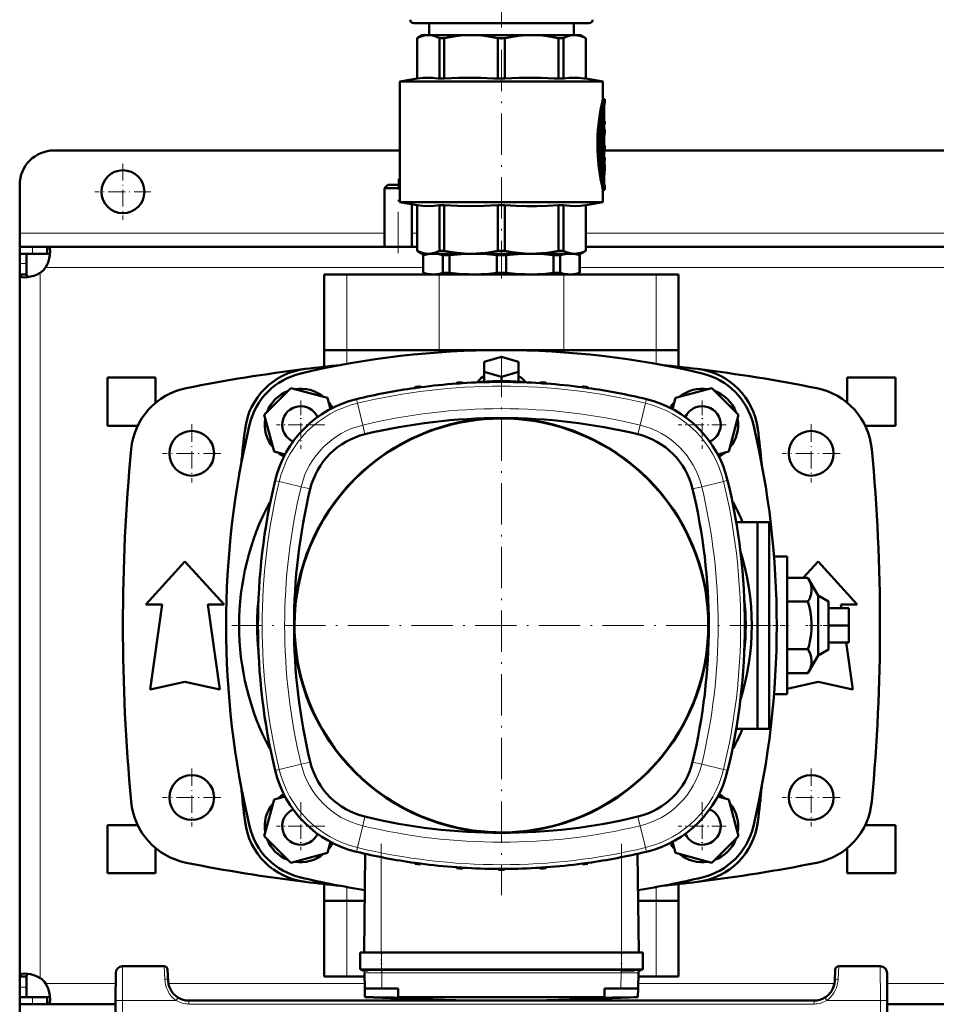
# Model space of a CAD drawing. Extents: x -1351 to 1763, y -1300 to 612.
# Tile 21 of 81: x -338 to -72, y -1127 to -841. Entities that reach past the tile are written whole.
import ezdxf

# ---------------------------------------------------------------- set-up
doc = ezdxf.new("R2010")
doc.units = 0
doc.linetypes.add('DASHDOT', pattern=[18.5, 12, -3, 0.5, -3])

msp = doc.modelspace()

# ---------------------------------------------------------------- linework, layer by layer
at = {"color": 7, "linetype": 'DASHDOT', "lineweight": 18}
for p, q in [((-198.4, -831.6), (-198.4, -916.53)), ((-228.4, -909.13), (-228.4, -887.53)), ((-198.41, -938.99), (-198.41, -1095.67)), ((-120.06, -1017.33), (-276.75, -1017.33)), ((-233.31, -1080.82), (-233.31, -1115.2)), ((-163.51, -1080.82), (-163.51, -1115.2))]:
    msp.add_line(p, q, dxfattribs=at)
at = {"color": 7, "lineweight": 50}
for p, q in [((-223.9, -842.33), (-172.9, -842.33)), ((-219.4, -842.33), (-219.4, -845.83)), ((-177.4, -842.33), (-177.4, -845.83)), ((-221.4, -845.83), (-222.9, -846.7)), ((-222.9, -846.7), (-222.88, -846.7)), ((-222.9, -858.45), (-222.9, -846.7)), ((-222.88, -858.45), (-222.88, -846.7)), ((-221.4, -845.83), (-219.65, -845.83)), ((-219.65, -845.83), (-207.2, -845.83)), ((-216.42, -846.7), (-215, -846.7)), ((-216.42, -846.7), (-216.42, -858.45)), ((-215, -858.45), (-215, -846.7)), ((-207.2, -845.83), (-189.6, -845.83)), ((-199.4, -846.7), (-197.39, -846.7)), ((-199.4, -846.7), (-199.4, -858.45)), ((-197.39, -858.45), (-197.39, -846.7)), ((-189.6, -845.83), (-177.15, -845.83)), ((-181.8, -846.7), (-180.38, -846.7)), ((-181.8, -846.7), (-181.8, -858.45)), ((-180.38, -858.45), (-180.38, -846.7)), ((-177.15, -845.83), (-175.4, -845.83)), ((-175.4, -845.83), (-173.9, -846.7)), ((-173.9, -846.7), (-173.92, -846.7)), ((-173.92, -846.7), (-173.92, -858.45)), ((-173.9, -858.45), (-173.9, -846.7)), ((-222.9, -858.45), (-227.9, -859.33)), ((-198.4, -859.33), (-227.9, -859.33)), ((-227.9, -894.33), (-227.9, -859.33)), ((-222.88, -858.45), (-222.9, -858.45)), ((-216.42, -858.45), (-215, -858.45)), ((-199.4, -858.45), (-197.39, -858.45)), ((-198.4, -859.33), (-168.9, -859.33)), ((-181.8, -858.45), (-180.38, -858.45)), ((-173.92, -858.45), (-173.9, -858.45)), ((-173.9, -858.45), (-168.9, -859.33)), ((-168.9, -864.38), (-168.9, -859.33)), ((-168.9, -864.38), (-168.4, -864.38)), ((-168.4, -865.28), (-168.4, -864.38)), ((-168.63, -869.63), (-169.14, -869.63)), ((-168.9, -869.63), (-168.9, -867.96)), ((-168.58, -867.23), (-168.58, -870.83)), ((-169.2, -869.94), (-169.2, -870.08)), ((-169.2, -870.08), (-169.2, -879.92)), ((-168.69, -870.08), (-168.69, -879.92)), ((-168.58, -874.76), (-168.58, -870.08)), ((-168.58, -870.83), (-168.48, -870.83)), ((-168.58, -871.73), (-168.48, -871.73)), ((-168.48, -870.83), (-168.4, -870.83)), ((-168.4, -871.73), (-168.48, -871.73)), ((-168.4, -871.73), (-168.4, -870.83)), ((-168.4, -873.24), (-168.58, -873.24)), ((-168.4, -874.12), (-168.4, -873.24)), ((-168.58, -877.91), (-168.58, -876.54)), ((-168.58, -876.54), (-168.58, -877.91)), ((-168.58, -877.91), (-168.4, -877.91)), ((-168.4, -878.81), (-168.4, -877.91)), ((-227.9, -879.33), (-328.4, -879.33)), ((-168.63, -880.37), (-169.14, -880.37)), ((-168.9, -881.33), (-168.9, -880.37)), ((-168.58, -878.81), (-168.58, -881.33)), ((-168.4, -878.81), (-168.58, -878.81)), ((-168.58, -879.92), (-168.58, -878.81)), ((92.1, -879.33), (-168.58, -879.33)), ((-169.2, -881.78), (-169.2, -884.78)), ((-169.14, -881.33), (-168.63, -881.33)), ((-168.69, -881.78), (-168.69, -884.78)), ((-168.63, -881.33), (-168.4, -881.33)), ((-168.58, -884.78), (-168.58, -882.47)), ((-168.46, -882.82), (-168.58, -882.82)), ((-168.4, -882.23), (-168.55, -882.23)), ((-168.41, -882.23), (-168.41, -883.67)), ((-168.4, -882.23), (-168.4, -881.33)), ((-168.4, -884.95), (-168.4, -883.9)), ((-168.63, -885.23), (-169.14, -885.23)), ((-168.9, -887.21), (-168.9, -885.23)), ((-338.4, -903.33), (-338.4, -889.33)), ((-231.4, -889.33), (-232.4, -890.33)), ((-227.9, -889.33), (-231.4, -889.33)), ((-232.4, -890.33), (-232.4, -907.33)), ((-227.9, -890.33), (-232.4, -890.33)), ((-168.9, -890.78), (-168.4, -890.78)), ((-168.9, -894.33), (-168.9, -890.78)), ((-168.4, -890.78), (-168.4, -889.88)), ((-227.9, -894.33), (-198.4, -894.33)), ((-222.9, -895.21), (-227.9, -894.33)), ((-224.4, -894.95), (-224.4, -907.33)), ((-222.9, -895.21), (-222.88, -895.21)), ((-222.9, -908.47), (-222.9, -895.21)), ((-222.88, -908.47), (-222.88, -895.21)), ((-216.42, -895.21), (-215, -895.21)), ((-216.42, -895.21), (-216.42, -908.47)), ((-215, -908.47), (-215, -895.21)), ((-199.4, -895.21), (-198.4, -895.21)), ((-199.4, -895.21), (-199.4, -908.47)), ((-198.4, -894.33), (-168.9, -894.33)), ((-198.4, -895.21), (-197.39, -895.21)), ((-197.39, -908.47), (-197.39, -895.21)), ((-181.8, -895.21), (-180.38, -895.21)), ((-181.8, -895.21), (-181.8, -908.47)), ((-180.38, -908.47), (-180.38, -895.21)), ((-173.92, -895.21), (-173.9, -895.21)), ((-173.92, -895.21), (-173.92, -908.47)), ((-173.9, -895.21), (-168.9, -894.33)), ((-173.9, -908.47), (-173.9, -895.21)), ((-338.4, -907.33), (-338.4, -903.33)), ((-338.4, -907.33), (-338.4, -909.33)), ((-334.7, -907.33), (-338.4, -907.33)), ((-338.4, -909.33), (-338.31, -909.33)), ((-338.4, -909.33), (-338.4, -912.2)), ((-334.7, -909.33), (-338.4, -909.33)), ((-336.4, -909.33), (-336.4, -912.2)), ((-330.37, -907.33), (-334.7, -907.33)), ((-330.37, -909.33), (-334.7, -909.33)), ((-330.37, -907.33), (-330.37, -909.33)), ((-222.9, -907.33), (-330.37, -907.33)), ((-222.9, -908.47), (-222.88, -908.47)), ((-221.4, -909.33), (-222.9, -908.47)), ((-221.4, -909.33), (-219.65, -909.33)), ((-219.9, -909.33), (-221.15, -909.79)), ((-219.65, -909.33), (-207.2, -909.33)), ((-216.42, -908.47), (-215, -908.47)), ((-207.2, -909.33), (-198.4, -909.33)), ((-199.4, -908.47), (-198.4, -908.47)), ((-198.4, -908.47), (-197.39, -908.47)), ((-198.4, -909.33), (-189.6, -909.33)), ((-189.6, -909.33), (-177.15, -909.33)), ((-181.8, -908.47), (-180.38, -908.47)), ((-177.15, -909.33), (-175.4, -909.33)), ((-176.9, -909.33), (-175.65, -909.79)), ((-175.4, -909.33), (-173.9, -908.47)), ((-173.92, -908.47), (-173.9, -908.47)), ((97.1, -907.33), (-173.9, -907.33)), ((-338.4, -912.2), (-338.4, -915.36)), ((-336.4, -912.2), (-336.4, -915.36)), ((-221.11, -909.79), (-221.15, -909.79)), ((-221.15, -914.88), (-221.15, -909.79)), ((-221.11, -914.88), (-221.11, -909.79)), ((-215.42, -914.88), (-215.42, -909.79)), ((-213.5, -909.79), (-215.42, -909.79)), ((-213.5, -914.88), (-213.5, -909.79)), ((-199.75, -914.88), (-199.75, -909.79)), ((-198.4, -909.79), (-199.75, -909.79)), ((-197.04, -909.79), (-198.4, -909.79)), ((-197.04, -914.88), (-197.04, -909.79)), ((-181.38, -909.79), (-183.3, -909.79)), ((-183.3, -914.88), (-183.3, -909.79)), ((-181.38, -914.88), (-181.38, -909.79)), ((-175.69, -914.88), (-175.69, -909.79)), ((-175.65, -909.79), (-175.69, -909.79)), ((-175.65, -914.88), (-175.65, -909.79)), ((-338.4, -915.36), (-336.4, -915.36)), ((-338.4, -915.36), (-338.4, -1017.33)), ((-249.9, -915.33), (-243.36, -915.33)), ((-249.9, -937.33), (-249.9, -915.33)), ((-216.53, -915.33), (-243.36, -915.33)), ((-221.11, -914.88), (-221.15, -914.88)), ((-219.9, -915.33), (-221.15, -914.88)), ((-218.26, -915.33), (-219.9, -915.33)), ((-206.63, -915.33), (-218.26, -915.33)), ((-216.53, -915.33), (-180.26, -915.33)), ((-213.5, -914.88), (-215.42, -914.88)), ((-198.4, -915.33), (-206.63, -915.33)), ((-198.4, -914.88), (-199.75, -914.88)), ((-197.04, -914.88), (-198.4, -914.88)), ((-190.17, -915.33), (-198.4, -915.33)), ((-178.53, -915.33), (-190.17, -915.33)), ((-181.38, -914.88), (-183.3, -914.88)), ((-153.43, -915.33), (-180.26, -915.33)), ((-176.9, -915.33), (-178.53, -915.33)), ((-176.9, -915.33), (-175.65, -914.88)), ((-175.65, -914.88), (-175.69, -914.88)), ((-153.43, -915.33), (-146.9, -915.33)), ((-146.9, -937.33), (-146.9, -915.33)), ((-249.9, -937.33), (-243.36, -937.33)), ((-249.9, -942.17), (-249.9, -937.33)), ((-243.36, -937.33), (-249.9, -937.33)), ((-216.53, -937.33), (-243.36, -937.33)), ((-243.36, -937.33), (-216.53, -937.33)), ((-216.53, -937.33), (-180.26, -937.33)), ((-180.26, -937.33), (-216.53, -937.33)), ((-153.43, -937.33), (-180.26, -937.33)), ((-180.26, -937.33), (-153.43, -937.33)), ((-153.43, -937.33), (-146.9, -937.33)), ((-146.9, -937.33), (-153.43, -937.33)), ((-146.9, -942.17), (-146.9, -937.33)), ((-203.4, -940.72), (-198.4, -939.27)), ((-203.4, -943.6), (-203.4, -940.72)), ((-198.4, -939.27), (-193.4, -940.72)), ((-193.4, -940.72), (-193.4, -943.6)), ((-198.4, -945.05), (-203.4, -943.6)), ((-203.4, -946.52), (-203.4, -943.6)), ((-193.4, -943.6), (-198.4, -945.05)), ((-193.4, -946.52), (-193.4, -943.6)), ((-312.9, -959.33), (-312.9, -945.33)), ((-298.9, -945.33), (-312.9, -945.33)), ((-298.9, -945.33), (-298.9, -952.63)), ((-211.44, -947.06), (-211.43, -946.8)), ((-209.71, -946.94), (-209.72, -946.69)), ((-205.4, -946.69), (-205.33, -946.66)), ((-205, -946.19), (-205.34, -946.68)), ((-199.3, -946.59), (-199.29, -946.33)), ((-198.4, -946.33), (-198.4, -945.05)), ((-197.52, -946.59), (-197.52, -946.33)), ((-191.8, -946.19), (-191.45, -946.68)), ((-191.46, -946.66), (-191.4, -946.69)), ((-187.1, -946.94), (-187.09, -946.69)), ((-185.37, -947.06), (-185.38, -946.8)), ((-83.9, -945.33), (-97.9, -945.33)), ((-97.9, -945.33), (-97.9, -952.63)), ((-83.9, -959.33), (-83.9, -945.33)), ((-259.57, -948.4), (-267.33, -956.16)), ((-248.98, -951.24), (-259.57, -948.4)), ((-223.54, -948.35), (-223.53, -948.09)), ((-221.95, -948.13), (-221.96, -947.88)), ((-174.86, -948.13), (-174.85, -947.88)), ((-173.27, -948.35), (-173.28, -948.09)), ((-137.22, -948.4), (-147.82, -951.24)), ((-129.47, -956.16), (-137.22, -948.4)), ((-248.11, -954.46), (-248.98, -951.24)), ((-147.82, -951.24), (-148.68, -954.47)), ((-267.33, -956.16), (-264.49, -966.75)), ((-132.31, -966.75), (-129.47, -956.16)), ((-304.12, -959.33), (-312.9, -959.33)), ((-83.9, -959.33), (-92.68, -959.33)), ((-264.49, -966.75), (-261.27, -967.62)), ((-135.54, -967.62), (-132.31, -966.75)), ((-265.72, -981.54), (-265.58, -981.61)), ((-131.08, -981.54), (-131.23, -981.62)), ((-130.17, -987.33), (-123.99, -987.33)), ((-123.99, -987.33), (-123.99, -1047.33)), ((-120.59, -987.33), (-123.99, -987.33)), ((-120.59, -1047.33), (-120.59, -987.33)), ((-119.19, -997.33), (-115.4, -997.33)), ((-115.4, -997.33), (-115.4, -1037.33)), ((-301.77, -1011.21), (-290.4, -998.71)), ((-290.4, -998.71), (-279.02, -1011.21)), ((-110.74, -1003.48), (-106.4, -998.71)), ((-106.4, -998.71), (-95.02, -1011.21)), ((-115.4, -1003.48), (-109.32, -1003.48)), ((-109.32, -1003.48), (-106.4, -1008.6)), ((-106.4, -1008.6), (-106.4, -1026.06)), ((-106.4, -1008.6), (-103.4, -1010.33)), ((-297.02, -1011.21), (-301.77, -1011.21)), ((-300.52, -1035.96), (-297.02, -1011.21)), ((-283.77, -1011.21), (-280.27, -1035.96)), ((-279.02, -1011.21), (-283.77, -1011.21)), ((-115.4, -1010.4), (-109.32, -1010.4)), ((-103.4, -1024.33), (-103.4, -1010.33)), ((-103.4, -1012.33), (-97.4, -1012.33)), ((-95.02, -1011.21), (-99.77, -1011.21)), ((-99.77, -1011.21), (-99.61, -1012.33)), ((-97.4, -1017.33), (-97.4, -1012.33)), ((-338.4, -1119.3), (-338.4, -1017.33)), ((-103.4, -1017.33), (-97.4, -1017.33)), ((-97.4, -1022.33), (-97.4, -1017.33)), ((-103.4, -1022.33), (-97.4, -1022.33)), ((-98.2, -1022.33), (-96.27, -1035.96)), ((-115.4, -1024.26), (-109.32, -1024.26)), ((-106.4, -1026.06), (-109.32, -1031.19)), ((-103.4, -1024.33), (-106.4, -1026.06)), ((-115.4, -1031.19), (-109.32, -1031.19)), ((-290.4, -1033.71), (-300.52, -1035.96)), ((-280.27, -1035.96), (-290.4, -1033.71)), ((-106.4, -1033.71), (-115.4, -1035.71)), ((-96.27, -1035.96), (-106.4, -1033.71)), ((-119.19, -1037.33), (-115.4, -1037.33)), ((-130.17, -1047.33), (-123.99, -1047.33)), ((-123.99, -1047.33), (-120.59, -1047.33)), ((-265.58, -1053.05), (-265.72, -1053.13)), ((-131.23, -1053.04), (-131.08, -1053.13)), ((-261.27, -1067.05), (-264.49, -1067.91)), ((-132.31, -1067.91), (-135.54, -1067.05)), ((-264.49, -1067.91), (-267.33, -1078.51)), ((-129.47, -1078.51), (-132.31, -1067.91)), ((-304.12, -1075.33), (-312.9, -1075.33)), ((-312.9, -1089.33), (-312.9, -1075.33)), ((-83.9, -1075.33), (-92.68, -1075.33)), ((-83.9, -1089.33), (-83.9, -1075.33)), ((-267.33, -1078.51), (-259.57, -1086.26)), ((-248.98, -1083.43), (-248.11, -1080.2)), ((-148.68, -1080.19), (-147.82, -1083.43)), ((-137.22, -1086.26), (-129.47, -1078.51)), ((-298.9, -1082.03), (-298.9, -1089.33)), ((-259.57, -1086.26), (-248.98, -1083.43)), ((-237.97, -1083.68), (-238.3, -1112.33)), ((-158.84, -1083.68), (-158.51, -1112.33)), ((-147.82, -1083.43), (-137.22, -1086.26)), ((-97.9, -1082.03), (-97.9, -1089.33)), ((-223.54, -1086.32), (-223.53, -1086.57)), ((-221.95, -1086.54), (-221.96, -1086.78)), ((-174.86, -1086.54), (-174.85, -1086.78)), ((-173.27, -1086.32), (-173.28, -1086.57)), ((-298.9, -1089.33), (-312.9, -1089.33)), ((-211.44, -1087.61), (-211.43, -1087.86)), ((-209.71, -1087.73), (-209.72, -1087.98)), ((-199.3, -1088.08), (-199.29, -1088.33)), ((-197.52, -1088.08), (-197.52, -1088.33)), ((-187.1, -1087.73), (-187.09, -1087.98)), ((-185.37, -1087.61), (-185.38, -1087.86)), ((-83.9, -1089.33), (-97.9, -1089.33)), ((-249.9, -1097.33), (-249.9, -1092.49)), ((-146.9, -1097.33), (-146.9, -1092.49)), ((-243.36, -1097.33), (-249.9, -1097.33)), ((-249.9, -1097.33), (-243.36, -1097.33)), ((-249.9, -1097.33), (-249.9, -1119.33)), ((-243.36, -1097.33), (-238.13, -1097.33)), ((-238.13, -1097.33), (-243.36, -1097.33)), ((-158.69, -1097.33), (-153.43, -1097.33)), ((-153.43, -1097.33), (-158.69, -1097.33)), ((-146.9, -1097.33), (-153.43, -1097.33)), ((-153.43, -1097.33), (-146.9, -1097.33)), ((-146.9, -1097.33), (-146.9, -1119.33)), ((-237.68, -1112.33), (-239.5, -1112.33)), ((-239.5, -1117.33), (-239.5, -1112.33)), ((-233.29, -1112.33), (-237.68, -1112.33)), ((-233.29, -1112.33), (-163.52, -1112.33)), ((-159.13, -1112.33), (-163.52, -1112.33)), ((-157.31, -1112.33), (-159.13, -1112.33)), ((-157.31, -1117.33), (-157.31, -1112.33)), ((-310.48, -1118.32), (-310.52, -1126.28)), ((-296.42, -1116.33), (-308.48, -1116.33)), ((-295.24, -1120.65), (-295.42, -1117.28)), ((-237.68, -1117.33), (-239.5, -1117.33)), ((-238.3, -1117.58), (-237.17, -1117.58)), ((-238.12, -1122.83), (-238.2, -1118.3)), ((-233.29, -1117.33), (-237.68, -1117.33)), ((-233.29, -1117.33), (-163.52, -1117.33)), ((-159.13, -1117.33), (-163.52, -1117.33)), ((-163.52, -1117.58), (-161.51, -1117.58)), ((-161.51, -1117.58), (-159.77, -1117.58)), ((-157.31, -1117.33), (-159.13, -1117.33)), ((-158.69, -1122.83), (-158.61, -1118.3)), ((-101.38, -1117.28), (-101.55, -1120.65)), ((-88.32, -1116.33), (-100.38, -1116.33)), ((-86.32, -1118.32), (-86.28, -1126.28)), ((-338.4, -1119.3), (-336.4, -1119.3)), ((-338.4, -1122.47), (-338.4, -1119.3)), ((-336.4, -1122.47), (-336.4, -1119.3)), ((-295.24, -1120.73), (-295.24, -1120.65)), ((-243.36, -1119.33), (-249.9, -1119.33)), ((-243.36, -1119.33), (-238.18, -1119.33)), ((-158.63, -1119.33), (-153.43, -1119.33)), ((-146.9, -1119.33), (-153.43, -1119.33)), ((-338.4, -1125.33), (-338.4, -1122.47)), ((-336.4, -1125.33), (-336.4, -1122.47)), ((-238.08, -1125.34), (-238.12, -1122.83)), ((-238.12, -1122.83), (-233.12, -1122.83)), ((-228.41, -1122.83), (-233.12, -1122.83)), ((-228.41, -1125.34), (-228.41, -1122.83)), ((-163.69, -1122.83), (-168.41, -1122.83)), ((-168.41, -1125.34), (-168.41, -1122.83)), ((-158.69, -1122.83), (-163.69, -1122.83)), ((-158.73, -1125.34), (-158.69, -1122.83)), ((-338.4, -1125.33), (-336.4, -1125.33)), ((-334.7, -1125.33), (-338.4, -1125.33)), ((-338.4, -1127.33), (-338.4, -1125.33)), ((-330.37, -1125.33), (-334.7, -1125.33)), ((-330.37, -1127.33), (-330.37, -1125.33)), ((-310.9, -1198.33), (-310.52, -1126.28)), ((-107.55, -1126.33), (-289.25, -1126.33)), ((-276.41, -1126.33), (-276.4, -1126.33)), ((-274.4, -1126.33), (-273.4, -1126.33)), ((-274.4, -1126.33), (-273.4, -1126.33)), ((-273.4, -1126.33), (-134.4, -1126.33)), ((-238.08, -1125.34), (-238.08, -1125.34)), ((-228.41, -1125.49), (-228.41, -1125.34)), ((-223.65, -1126.33), (-223.65, -1125.89)), ((-223.64, -1126.33), (-223.64, -1125.89)), ((-216.57, -1126.33), (-216.57, -1126.1)), ((-215.92, -1126.33), (-215.92, -1126.11)), ((-185.69, -1125.34), (-168.41, -1125.34)), ((-180.87, -1126.33), (-180.87, -1126.11)), ((-180.22, -1126.33), (-180.22, -1126.1)), ((-173.15, -1126.33), (-173.15, -1125.89)), ((-173.15, -1126.33), (-173.15, -1125.89)), ((-168.41, -1125.34), (-168.41, -1125.49)), ((-158.73, -1125.34), (-158.73, -1125.34)), ((-133.4, -1126.33), (-134.4, -1126.33)), ((-133.4, -1126.33), (-134.4, -1126.33)), ((-86.28, -1126.28), (-85.9, -1198.33)), ((-338.4, -1127.33), (-338.4, -1131.33)), ((-334.7, -1127.33), (-338.4, -1127.33)), ((-330.37, -1127.33), (-334.7, -1127.33)), ((-310.53, -1127.33), (-330.37, -1127.33)), ((9.47, -1127.33), (-86.27, -1127.33))]:
    msp.add_line(p, q, dxfattribs=at)
at = {"color": 7, "lineweight": 18}
for p, q in [((-168.63, -866.47), (-168.55, -866.47)), ((-168.77, -867.23), (-168.58, -867.23)), ((-169.2, -870.08), (-168.69, -870.08)), ((-169.2, -879.92), (-168.69, -879.92)), ((-169.2, -881.78), (-168.69, -881.78)), ((-168.58, -883.65), (-168.47, -883.65)), ((-169.2, -884.78), (-168.69, -884.78)), ((-168.9, -886.55), (-168.51, -886.55)), ((-168.59, -888.9), (-168.53, -888.9)), ((-232.4, -903.33), (-338.4, -903.33)), ((-222.9, -903.33), (-224.4, -903.33)), ((97.1, -903.33), (-173.9, -903.33)), ((-334.7, -907.33), (-334.7, -909.33)), ((-338.4, -912.2), (-336.4, -912.2)), ((-332.4, -914.87), (-332.4, -1017.33)), ((-221.15, -913.33), (-330.86, -913.33)), ((-243.36, -937.33), (-243.36, -915.33)), ((-216.53, -937.33), (-216.53, -915.33)), ((-180.26, -937.33), (-180.26, -915.33)), ((98.85, -913.33), (-175.65, -913.33)), ((-153.43, -937.33), (-153.43, -915.33)), ((-243.36, -937.33), (-243.36, -941.34)), ((-216.53, -937.33), (-216.53, -937.98)), ((-180.26, -937.33), (-180.26, -937.98)), ((-153.43, -941.34), (-153.43, -937.33)), ((-240.25, -952.78), (-240.54, -951.58)), ((-156.57, -952.78), (-156.28, -951.58)), ((-240.25, -952.78), (-238.72, -959.13)), ((-156.57, -952.78), (-158.09, -959.13)), ((-238.08, -961.78), (-238.72, -959.13)), ((-158.73, -961.78), (-158.09, -959.13)), ((-263.46, -975.37), (-264.16, -975.2)), ((-262.96, -975.49), (-263.46, -975.37)), ((-262.96, -975.49), (-256.61, -977.02)), ((-133.85, -975.49), (-140.2, -977.02)), ((-133.85, -975.49), (-133.48, -975.4)), ((-133.48, -975.4), (-133.3, -975.36)), ((-133.3, -975.36), (-132.66, -975.2)), ((-253.96, -977.66), (-256.61, -977.02)), ((-142.85, -977.66), (-140.2, -977.02)), ((-332.4, -1119.8), (-332.4, -1017.33)), ((-262.96, -1059.17), (-256.61, -1057.65)), ((-253.96, -1057.01), (-256.61, -1057.65)), ((-142.85, -1057.01), (-140.2, -1057.65)), ((-133.85, -1059.17), (-140.2, -1057.65)), ((-263.51, -1059.31), (-264.16, -1059.46)), ((-263.33, -1059.26), (-263.51, -1059.31)), ((-262.96, -1059.17), (-263.33, -1059.26)), ((-133.85, -1059.17), (-133.33, -1059.3)), ((-133.33, -1059.3), (-132.66, -1059.46)), ((-240.25, -1081.89), (-238.72, -1075.54)), ((-238.08, -1072.89), (-238.72, -1075.54)), ((-158.73, -1072.89), (-158.09, -1075.54)), ((-156.57, -1081.89), (-158.09, -1075.54)), ((-240.25, -1081.89), (-240.54, -1083.08)), ((-156.57, -1081.89), (-156.28, -1083.08)), ((-233.31, -1084.67), (-233.31, -1112.33)), ((-163.51, -1084.67), (-163.51, -1112.33)), ((-243.36, -1093.32), (-243.36, -1097.33)), ((-153.43, -1097.33), (-153.43, -1093.32)), ((-243.36, -1097.33), (-243.36, -1119.33)), ((-153.43, -1097.33), (-153.43, -1119.33)), ((-233.29, -1117.33), (-233.29, -1112.33)), ((-163.52, -1117.33), (-163.52, -1112.33)), ((-308.48, -1116.33), (-308.52, -1126.28)), ((-296.42, -1116.33), (-296.24, -1120.07)), ((-237.17, -1117.58), (-236.8, -1117.58)), ((-233.29, -1117.58), (-233.29, -1117.33)), ((-233.29, -1117.58), (-233.2, -1117.58)), ((-233.28, -1118.31), (-233.2, -1118.3)), ((-233.2, -1118.3), (-233.2, -1117.58)), ((-233.2, -1117.58), (-163.61, -1117.58)), ((-233.12, -1122.83), (-233.2, -1118.3)), ((-163.61, -1118.3), (-233.2, -1118.3)), ((-163.69, -1122.83), (-163.61, -1118.3)), ((-163.61, -1118.3), (-163.61, -1117.58)), ((-163.61, -1117.58), (-163.52, -1117.58)), ((-163.61, -1118.3), (-163.54, -1118.31)), ((-163.52, -1117.58), (-163.52, -1117.33)), ((-159.77, -1117.58), (-159.42, -1117.58)), ((-100.56, -1120.07), (-100.38, -1116.33)), ((-88.28, -1126.28), (-88.32, -1116.33)), ((-310.5, -1121.33), (-330.86, -1121.33)), ((-238.15, -1121.33), (-295.17, -1121.33)), ((-101.63, -1121.33), (-158.66, -1121.33)), ((9.5, -1121.33), (-86.3, -1121.33)), ((-338.4, -1122.47), (-336.4, -1122.47)), ((-334.7, -1127.33), (-334.7, -1125.33)), ((-308.52, -1126.28), (-308.9, -1198.33)), ((-292.93, -1126.28), (-308.52, -1126.28)), ((-292.56, -1125.68), (-292.93, -1126.28)), ((-292.41, -1125.43), (-292.56, -1125.68)), ((-289.25, -1127.33), (-289.25, -1126.33)), ((-289.24, -1126.33), (-289.25, -1126.33)), ((-107.55, -1127.33), (-107.55, -1126.33)), ((-104.39, -1125.43), (-104.23, -1125.68)), ((-104.23, -1125.68), (-103.86, -1126.28)), ((-88.28, -1126.28), (-103.86, -1126.28)), ((-88.28, -1126.28), (-87.9, -1198.33)), ((-107.55, -1127.33), (-289.25, -1127.33))]:
    msp.add_line(p, q, dxfattribs=at)
at = {"color": 7, "linetype": 'DASHDOT', "lineweight": 18, "ltscale": 0.006833}
msp.add_line((-168.8, -867.23), (-168.52, -867.23), dxfattribs=at)
at = {"color": 7, "linetype": 'DASHDOT', "lineweight": 18, "ltscale": 0.018776}
msp.add_line((-168.51, -870.08), (-169.26, -870.08), dxfattribs=at)
at = {"color": 7, "linetype": 'DASHDOT', "lineweight": 18, "ltscale": 0.003075}
msp.add_line((-168.47, -871.28), (-168.59, -871.28), dxfattribs=at)
at = {"color": 7, "linetype": 'DASHDOT', "lineweight": 18, "ltscale": 0.019035}
for p, q in [((-168.51, -879.92), (-169.27, -879.92)), ((-168.51, -884.78), (-169.27, -884.78))]:
    msp.add_line(p, q, dxfattribs=at)
at = {"color": 7, "linetype": 'DASHDOT', "lineweight": 18, "ltscale": 0.40625}
for p, q in [((-308.4, -883.21), (-308.4, -899.46)), ((-300.27, -891.33), (-316.52, -891.33))]:
    msp.add_line(p, q, dxfattribs=at)
at = {"color": 7, "linetype": 'DASHDOT', "lineweight": 18, "ltscale": 0.016974}
msp.add_line((-168.58, -881.78), (-169.26, -881.78), dxfattribs=at)
at = {"color": 7, "linetype": 'DASHDOT', "lineweight": 18, "ltscale": 0.000876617}
msp.add_line((-168.59, -882.47), (-168.55, -882.47), dxfattribs=at)
at = {"color": 7, "linetype": 'DASHDOT', "lineweight": 18, "ltscale": 0.004106}
msp.add_line((-168.43, -883.27), (-168.59, -883.27), dxfattribs=at)
at = {"color": 7, "linetype": 'DASHDOT', "lineweight": 18, "ltscale": 0.011628}
msp.add_line((-168.94, -887.78), (-168.47, -887.78), dxfattribs=at)
at = {"color": 7, "linetype": 'DASHDOT', "lineweight": 18, "ltscale": 0.349701}
for p, q in [((-256.73, -952), (-256.73, -965.99)), ((-140.06, -952), (-140.06, -965.99)), ((-256.73, -1068.67), (-256.73, -1082.66)), ((-140.06, -1068.67), (-140.06, -1082.66))]:
    msp.add_line(p, q, dxfattribs=at)
at = {"color": 7, "linetype": 'DASHDOT', "lineweight": 18, "ltscale": 0.422501}
for p, q in [((-288.4, -958.88), (-288.4, -975.78)), ((-108.4, -958.88), (-108.4, -975.78)), ((-279.95, -967.33), (-296.85, -967.33)), ((-279.95, -1067.33), (-296.85, -1067.33))]:
    msp.add_line(p, q, dxfattribs=at)
at = {"color": 7, "linetype": 'DASHDOT', "lineweight": 18, "ltscale": 0.3497}
for p, q in [((-249.74, -959), (-263.73, -959)), ((-133.07, -959), (-147.06, -959)), ((-249.74, -1075.67), (-263.73, -1075.67)), ((-133.07, -1075.67), (-147.06, -1075.67))]:
    msp.add_line(p, q, dxfattribs=at)
at = {"color": 7, "linetype": 'DASHDOT', "lineweight": 18, "ltscale": 0.4225}
for p, q in [((-99.95, -967.33), (-116.85, -967.33)), ((-99.95, -1067.33), (-116.85, -1067.33))]:
    msp.add_line(p, q, dxfattribs=at)
at = {"color": 7, "linetype": 'DASHDOT', "lineweight": 18, "ltscale": 0.113652}
msp.add_line((-119.57, -1017.33), (-115.02, -1017.33), dxfattribs=at)
at = {"color": 7, "linetype": 'DASHDOT', "lineweight": 18, "ltscale": 0.177682}
msp.add_line((-102.81, -1017.33), (-109.91, -1017.33), dxfattribs=at)
at = {"color": 7, "linetype": 'DASHDOT', "lineweight": 18, "ltscale": 0.422498}
for p, q in [((-288.4, -1058.88), (-288.4, -1075.78)), ((-108.4, -1058.88), (-108.4, -1075.78))]:
    msp.add_line(p, q, dxfattribs=at)
at = {"color": 7, "linetype": 'DASHDOT', "lineweight": 18, "ltscale": 0.15}
for p, q in [((-233.29, -1117.83), (-233.29, -1111.83)), ((-163.52, -1117.83), (-163.52, -1111.83))]:
    msp.add_line(p, q, dxfattribs=at)
at = {"color": 7, "lineweight": 50}
for points in [[(-219.65, -845.83), (-220.23, -845.86), (-220.83, -845.95), (-221.43, -846.1), (-222.03, -846.31), (-222.88, -846.7)], [(-216.42, -846.7), (-217.43, -846.25), (-218.4, -845.97), (-219.03, -845.87), (-219.65, -845.83)], [(-207.2, -845.83), (-208.7, -845.87), (-210.22, -845.97), (-211.76, -846.14), (-213.35, -846.38), (-215, -846.7)], [(-199.4, -846.7), (-201.05, -846.38), (-202.64, -846.13), (-204.18, -845.97), (-205.7, -845.87), (-207.2, -845.83)], [(-189.6, -845.83), (-191.1, -845.87), (-193.38, -846.04), (-195.75, -846.38), (-197.39, -846.7)], [(-181.8, -846.7), (-183.45, -846.38), (-185.03, -846.13), (-186.58, -845.97), (-188.1, -845.87), (-189.6, -845.83)], [(-177.15, -845.83), (-177.77, -845.87), (-178.4, -845.97), (-179.04, -846.14), (-180.03, -846.53), (-180.38, -846.7)], [(-177.15, -845.83), (-176.37, -845.88), (-175.58, -846.04), (-174.77, -846.31), (-173.92, -846.7)], [(-222.88, -858.45), (-221.18, -858.25), (-219.57, -858.19), (-218.5, -858.22), (-216.93, -858.38), (-216.42, -858.45)], [(-215, -858.45), (-210.9, -858.25), (-207.02, -858.19), (-204.43, -858.22), (-200.64, -858.38), (-199.4, -858.45)], [(-197.39, -858.45), (-193.3, -858.25), (-189.42, -858.19), (-186.83, -858.22), (-183.04, -858.38), (-181.8, -858.45)], [(-180.38, -858.45), (-178.68, -858.25), (-177.08, -858.19), (-176, -858.22), (-174.43, -858.38), (-173.92, -858.45)], [(-168.9, -864.38), (-169.13, -865.4), (-169.57, -867.53), (-169.8, -868.81), (-170.12, -871.02), (-170.36, -873.35), (-170.48, -875.32), (-170.53, -877.31), (-170.5, -879.31), (-170.43, -880.79), (-170.32, -882.26), (-170.09, -884.34), (-169.81, -886.31), (-169.59, -887.56), (-169.16, -889.68), (-168.9, -890.78)], [(-168.4, -864.38), (-168.63, -865.4), (-169.02, -867.3), (-169.29, -868.86), (-169.54, -870.57), (-169.79, -872.86), (-169.97, -875.67), (-170, -877.34), (-169.98, -879.02), (-169.87, -881.33), (-169.66, -883.58), (-169.42, -885.45), (-168.96, -888.2), (-168.64, -889.71), (-168.4, -890.78)], [(-168.4, -889.88), (-168.76, -888.03), (-169.15, -885.54), (-169.38, -883.67), (-169.59, -881.3), (-169.69, -879.17), (-169.71, -877.02), (-169.65, -874.87), (-169.49, -872.55), (-169.28, -870.59), (-168.87, -867.79), (-168.4, -865.28)], [(-168.63, -869.63), (-168.64, -869.63), (-168.64, -869.63), (-168.64, -869.64), (-168.65, -869.65), (-168.66, -869.69), (-168.69, -870.08)], [(-168.58, -870.08), (-168.59, -869.78), (-168.61, -869.68), (-168.62, -869.65), (-168.62, -869.64), (-168.63, -869.63), (-168.63, -869.63)], [(-168.48, -870.83), (-168.48, -870.83), (-168.48, -870.83), (-168.48, -870.84), (-168.49, -870.85), (-168.5, -870.96), (-168.5, -871.6), (-168.49, -871.7), (-168.48, -871.73), (-168.48, -871.73), (-168.48, -871.73), (-168.48, -871.73)], [(-169.2, -879.92), (-169.18, -880.22), (-169.16, -880.33), (-169.15, -880.36), (-169.15, -880.37), (-169.14, -880.37), (-169.14, -880.37)], [(-168.69, -879.92), (-168.68, -880.22), (-168.66, -880.33), (-168.65, -880.36), (-168.64, -880.37), (-168.64, -880.37), (-168.63, -880.37)], [(-168.63, -880.37), (-168.63, -880.37), (-168.62, -880.37), (-168.62, -880.35), (-168.61, -880.32), (-168.58, -879.92)], [(-169.14, -881.33), (-169.14, -881.33), (-169.15, -881.34), (-169.15, -881.35), (-169.17, -881.39), (-169.2, -881.78)], [(-168.63, -881.33), (-168.64, -881.33), (-168.64, -881.33), (-168.64, -881.34), (-168.65, -881.35), (-168.66, -881.39), (-168.69, -881.78)], [(-168.58, -882.47), (-168.57, -882.26), (-168.56, -882.24), (-168.56, -882.24), (-168.56, -882.23), (-168.56, -882.23), (-168.55, -882.23)], [(-168.46, -882.82), (-168.46, -882.82), (-168.46, -882.82), (-168.46, -882.83), (-168.48, -882.92), (-168.49, -883.21), (-168.47, -883.65)], [(-168.44, -882.88), (-168.45, -882.83), (-168.45, -882.82), (-168.46, -882.82), (-168.46, -882.82)], [(-169.2, -884.78), (-169.18, -885.08), (-169.16, -885.19), (-169.15, -885.22), (-169.15, -885.23), (-169.14, -885.23), (-169.14, -885.23)], [(-168.69, -884.78), (-168.68, -885.08), (-168.66, -885.19), (-168.65, -885.22), (-168.64, -885.23), (-168.64, -885.23), (-168.63, -885.23)], [(-168.63, -885.23), (-168.63, -885.23), (-168.62, -885.23), (-168.62, -885.21), (-168.61, -885.18), (-168.58, -884.78)], [(-168.51, -886.55), (-168.57, -887.18), (-168.58, -887.94), (-168.53, -888.9)], [(-216.42, -895.21), (-218.08, -895.41), (-219.69, -895.48), (-221.29, -895.41), (-222.88, -895.21)], [(-199.4, -895.21), (-203.41, -895.41), (-207.31, -895.48), (-211.17, -895.41), (-215, -895.21)], [(-181.8, -895.21), (-185.04, -895.39), (-188.1, -895.47), (-191.1, -895.47), (-194.16, -895.39), (-197.39, -895.21)], [(-173.92, -895.21), (-175.47, -895.41), (-176.94, -895.48), (-178.4, -895.44), (-179.36, -895.35), (-180.38, -895.21)], [(-329.52, -908.75), (-329.6, -909.7), (-329.82, -910.76), (-330.17, -911.86), (-330.49, -912.61), (-330.86, -913.33)], [(-330.37, -907.33), (-330.18, -907.35), (-330.02, -907.41), (-329.88, -907.5), (-329.76, -907.64), (-329.67, -907.81), (-329.6, -908.03), (-329.54, -908.36), (-329.52, -908.75)], [(-330.37, -909.33), (-330.03, -909.38), (-329.78, -909.52), (-329.61, -909.77)], [(-222.88, -908.47), (-222.24, -908.77), (-221.33, -909.09), (-220.43, -909.28), (-219.65, -909.33)], [(-218.27, -909.33), (-219.22, -909.39), (-220.17, -909.54), (-221.11, -909.79)], [(-219.65, -909.33), (-219.06, -909.3), (-218.47, -909.21), (-217.86, -909.06), (-217.26, -908.85), (-216.42, -908.47)], [(-215.42, -909.79), (-216.55, -909.5), (-217.69, -909.35), (-218.26, -909.33)], [(-215, -908.47), (-213.45, -908.77), (-211.25, -909.09), (-209.09, -909.28), (-207.2, -909.33)], [(-206.63, -909.33), (-208.92, -909.38), (-211.21, -909.54), (-213.5, -909.79)], [(-207.2, -909.33), (-205.78, -909.3), (-204.35, -909.21), (-202.89, -909.06), (-201.44, -908.85), (-199.4, -908.47)], [(-199.75, -909.79), (-202.5, -909.5), (-205.25, -909.35), (-206.63, -909.33)], [(-189.6, -909.33), (-191.53, -909.28), (-193.46, -909.11), (-195.38, -908.85), (-197.39, -908.47)], [(-190.17, -909.33), (-192.47, -909.38), (-194.76, -909.54), (-197.04, -909.79)], [(-183.3, -909.79), (-186.04, -909.5), (-188.79, -909.35), (-190.17, -909.33)], [(-189.6, -909.33), (-188.18, -909.3), (-186.75, -909.21), (-185.29, -909.06), (-183.83, -908.85), (-181.8, -908.47)], [(-178.53, -909.33), (-179.49, -909.38), (-180.43, -909.54), (-181.38, -909.79)], [(-180.38, -908.47), (-179.74, -908.77), (-178.83, -909.09), (-177.93, -909.28), (-177.15, -909.33)], [(-175.69, -909.79), (-176.82, -909.5), (-177.96, -909.35), (-178.52, -909.33)], [(-177.15, -909.33), (-176.56, -909.3), (-175.97, -909.21), (-175.36, -909.06), (-174.76, -908.85), (-173.92, -908.47)], [(-336.98, -916.21), (-337.63, -916.15), (-337.89, -916.08), (-338.09, -915.97), (-338.25, -915.83), (-338.35, -915.66), (-338.4, -915.36)], [(-332.4, -914.87), (-333.35, -915.35), (-334.32, -915.72), (-335.29, -915.99), (-336.21, -916.16), (-336.98, -916.21)], [(-335.96, -916.12), (-336.21, -915.96), (-336.35, -915.7), (-336.4, -915.36)], [(-221.11, -914.88), (-219.97, -915.17), (-218.83, -915.31), (-218.26, -915.33)], [(-218.26, -915.33), (-217.31, -915.28), (-216.36, -915.13), (-215.42, -914.88)], [(-213.5, -914.88), (-210.76, -915.17), (-208, -915.31), (-206.63, -915.33)], [(-206.63, -915.33), (-204.33, -915.28), (-202.04, -915.13), (-199.75, -914.88)], [(-197.04, -914.88), (-194.3, -915.17), (-191.55, -915.31), (-190.17, -915.33)], [(-190.17, -915.33), (-187.87, -915.28), (-185.58, -915.13), (-183.3, -914.88)], [(-181.38, -914.88), (-180.25, -915.17), (-179.11, -915.31), (-178.53, -915.33)], [(-178.53, -915.33), (-177.58, -915.28), (-176.64, -915.13), (-175.69, -914.88)], [(-109.32, -1010.4), (-109, -1009.8), (-108.73, -1009.21), (-108.55, -1008.7), (-108.41, -1008.2), (-108.28, -1007.41), (-108.27, -1006.62), (-108.37, -1005.83), (-108.6, -1005.03), (-108.91, -1004.26), (-109.32, -1003.48)], [(-109.32, -1024.26), (-109.01, -1023.11), (-108.76, -1021.99), (-108.56, -1020.92), (-108.41, -1019.86), (-108.28, -1018.27), (-108.27, -1016.7), (-108.37, -1015.12), (-108.6, -1013.51), (-108.91, -1011.98), (-109.32, -1010.4)], [(-109.32, -1031.19), (-109, -1030.58), (-108.73, -1029.99), (-108.55, -1029.49), (-108.41, -1028.99), (-108.28, -1028.2), (-108.27, -1027.41), (-108.37, -1026.62), (-108.6, -1025.82), (-108.91, -1025.05), (-109.32, -1024.26)], [(-336.98, -1118.45), (-337.63, -1118.51), (-337.89, -1118.59), (-338.09, -1118.7), (-338.25, -1118.83), (-338.35, -1119), (-338.4, -1119.3)], [(-332.4, -1119.8), (-333.35, -1119.32), (-334.32, -1118.94), (-335.29, -1118.67), (-336.21, -1118.51), (-336.98, -1118.45)], [(-335.96, -1118.54), (-336.21, -1118.71), (-336.35, -1118.96), (-336.4, -1119.3)], [(-329.52, -1125.91), (-329.6, -1124.97), (-329.82, -1123.91), (-330.17, -1122.8), (-330.49, -1122.06), (-330.86, -1121.33)], [(-330.37, -1125.33), (-330.03, -1125.29), (-329.78, -1125.14), (-329.61, -1124.9)], [(-330.37, -1127.33), (-330.18, -1127.31), (-330.02, -1127.26), (-329.88, -1127.16), (-329.76, -1127.03), (-329.67, -1126.85), (-329.6, -1126.64), (-329.54, -1126.3), (-329.52, -1125.91)], [(-238.08, -1125.34), (-228.16, -1125.74), (-218.24, -1126.05), (-208.33, -1126.26), (-198.41, -1126.33), (-188.49, -1126.26), (-178.57, -1126.05), (-168.65, -1125.74), (-158.73, -1125.34)]]:
    msp.add_lwpolyline(points, dxfattribs=at)
at = {"color": 7, "lineweight": 18}
for points in [[(-238.2, -1118.31), (-238.2, -1118.31), (-238.13, -1118.31), (-237.65, -1118.31), (-233.28, -1118.31)], [(-163.54, -1118.31), (-159.53, -1118.31), (-158.62, -1118.31), (-158.61, -1118.31)], [(-159.42, -1117.58), (-158.12, -1117.58), (-158.11, -1117.58)], [(-295.39, -1123.41), (-294.92, -1124.23), (-294.34, -1125), (-293.68, -1125.69), (-292.93, -1126.28)], [(-101.41, -1123.41), (-101.78, -1124.07), (-102.21, -1124.7), (-102.7, -1125.28), (-103.26, -1125.81), (-103.86, -1126.28)], [(-310.52, -1126.28), (-310.52, -1126.28), (-310.5, -1126.28), (-310.3, -1126.28), (-308.52, -1126.28)]]:
    msp.add_lwpolyline(points, dxfattribs=at)
at = {"color": 7, "lineweight": 50}
for centre, radius in [((-308.4, -891.33), 6.25), ((-288.4, -967.33), 6.5), ((-108.4, -967.33), 6.5), ((-288.4, -1067.33), 6.5), ((-108.4, -1067.33), 6.5)]:
    msp.add_circle(centre, radius, dxfattribs=at)
for centre, radius, start, end in [((-223.9, -841.33), 1, 180, 270), ((-172.9, -841.33), 1, 270, 360), ((-160.83, -867.19), 7.75, 174.6665, 180.2961), ((-137.6, -869.71), 31.12, 171.814, 174.0215), ((-169.12, -869.66), 0.033, 115.4624, 172.1605), ((-137.69, -877.69), 31.03, 171.7518, 174.5773), ((-138.24, -877.61), 30.35, 173.4075, 177.9816), ((-328.4, -889.33), 10, 90, 180), ((-179.7, -884.95), 11.31, 0.0034, 6.6192), ((-179.69, -883.9), 11.29, 359.9979, 5.1558), ((-179.73, -884.95), 11.33, 351.8657, 359.9883), ((-137.48, -885.35), 31.25, 186.5147, 188.3307), ((-336.52, -909.21), 7, 306.0861, 323.9183), ((-198.4, -1191.45), 254.12, 76.7281, 103.2719), ((-198.4, -1407.33), 468, 96.9973, 101.2889), ((-252.96, -962.77), 20.1, 96.9973, 173.0027), ((-198.4, -1407.33), 468, 95.7379, 96.9973), ((-198.4, -1407.33), 468, 83.0027, 84.2621), ((-198.4, -1407.33), 468, 78.7111, 83.0027), ((-143.83, -962.77), 20.1, 6.9973, 83.0027), ((-252.15, -963.59), 20, 103.2719, 166.7281), ((-198.41, -1126.33), 180, 93.6031, 94.1506), ((-198.41, -1126.58), 180, 90.2837, 93.6003), ((-198.4, -1017.34), 71, 90.7195, 96.0693), ((-198.41, -1126.58), 180, 89.7163, 90.2837), ((-198.41, -1126.33), 180, 89.7191, 90.2809), ((-198.4, -1017.34), 71, 83.9217, 89.2943), ((-198.41, -1126.58), 180, 86.3997, 89.7163), ((-198.41, -1126.33), 180, 85.8494, 86.3969), ((-144.65, -963.59), 20, 13.2719, 76.7281), ((-286.1, -968), 20, 101.2889, 174.6592), ((-256.73, -959), 10.45, 110.38, 159.62), ((-256.73, -959), 10.45, 50.38, 99.62), ((-198.41, -1126.58), 180, 98.0266, 103.5356), ((-198.41, -1126.64), 180.06, 97.5139, 98.0239), ((-198.41, -1126.33), 180, 97.5193, 98.0238), ((-198.41, -1126.58), 180, 94.1534, 97.5165), ((-198.41, -1126.64), 180.06, 93.5991, 94.1519), ((-198.41, -1126.64), 180.06, 85.8481, 86.4009), ((-198.41, -1126.58), 180, 82.4835, 85.8466), ((-198.41, -1126.64), 180.06, 81.9761, 82.4861), ((-198.41, -1126.33), 180, 81.9762, 82.4807), ((-198.41, -1126.58), 180, 76.4644, 81.9734), ((-140.06, -959), 10.45, 80.38, 129.62), ((-140.06, -959), 10.45, 20.38, 69.62), ((-110.7, -968), 20, 5.3408, 78.7111), ((-233.05, -982.69), 32, 103.5356, 166.4644), ((-256.73, -959), 10.45, 27.7189, 39.62), ((-163.77, -982.69), 32, 13.5356, 76.4644), ((-140.06, -959), 10.45, 140.38, 152.3237), ((-256.73, -959), 5.38, 24.2542, 245.7245), ((-140.06, -959), 5.38, 294.1241, 155.8556), ((-256.73, -959), 10.45, 170.38, 219.62), ((-198.41, -1017.33), 60.26, 270.0122, 269.9878), ((-198.41, -1017.33), 60.12, 0, 151.3521), ((-198.41, -1126.58), 169.51, 76.4644, 103.5356), ((-140.06, -959), 10.45, 320.38, 9.62), ((-24.28, -1017.33), 254.12, 166.7281, 193.2719), ((191.6, -1017.33), 468, 173.0027, 174.2619), ((-372.52, -1017.33), 254.12, 346.7281, 13.2719), ((-588.4, -1017.33), 468, 5.7379, 6.9973), ((-233.05, -982.69), 21.51, 103.5356, 166.4644), ((-163.77, -982.69), 21.51, 13.5356, 76.4644), ((241.6, -1017.33), 550, 174.6592, 185.3408), ((-638.4, -1017.33), 550, 354.6592, 5.3408), ((-256.73, -959), 10.45, 230.38, 242.2598), ((-140.06, -959), 10.45, 297.656, 309.62), ((-89.16, -1017.33), 180, 166.4644, 193.5356), ((-307.66, -1017.33), 180, 346.4644, 13.5356), ((-89.16, -1017.33), 169.51, 166.4644, 193.5356), ((-307.66, -1017.33), 169.51, 346.4644, 13.5356), ((-198.4, -1017.33), 76.25, 152, 208), ((-198.4, -1017.33), 76.25, 23.1701, 28), ((-198.41, -1017.33), 60.12, 151.3521, 0), ((-198.6, -1017.33), 72.95, 342.5948, 17.4053), ((-198.4, -1017.33), 71, 173.9294, 180.0034), ((-198.4, -1017.34), 71, 173.934, 186.0749), ((-198.4, -1017.34), 71, 353.7144, 6.2769), ((-198.4, -1017.33), 71, 359.9966, 6.2814), ((-198.4, -1017.33), 76.25, 332, 336.8298), ((-233.05, -1051.97), 21.51, 193.5356, 256.4644), ((-163.77, -1051.97), 21.51, 283.5356, 346.4644), ((-233.05, -1051.97), 32, 193.5356, 256.4644), ((-163.77, -1051.97), 32, 283.5356, 346.4644), ((191.6, -1017.33), 468, 185.7382, 186.9973), ((-588.4, -1017.33), 468, 353.0027, 354.2621), ((-256.73, -1075.67), 10.45, 117.7412, 129.62), ((-140.06, -1075.67), 10.45, 50.38, 62.343), ((-286.1, -1066.66), 20, 185.3408, 258.7111), ((-256.73, -1075.67), 10.45, 140.38, 189.62), ((-140.06, -1075.67), 10.45, 350.38, 39.62), ((-110.7, -1066.66), 20, 281.2889, 354.6592), ((-256.73, -1075.67), 5.38, 114.278, 335.7423), ((-140.06, -1075.67), 5.38, 204.1478, 65.8734), ((-252.96, -1071.9), 20.1, 186.9973, 263.0027), ((-198.41, -908.08), 169.51, 256.4644, 269.9957), ((-198.41, -908.08), 169.51, 270.0043, 283.5356), ((-143.83, -1071.9), 20.1, 276.9973, 353.0027), ((-252.15, -1071.08), 20, 193.2719, 256.7281), ((-144.65, -1071.08), 20, 283.2719, 346.7281), ((-256.73, -1075.67), 10.45, 200.38, 249.62), ((-256.73, -1075.67), 10.45, 320.38, 332.2791), ((-140.06, -1075.67), 10.45, 207.6783, 219.62), ((-140.06, -1075.67), 10.45, 290.38, 339.62), ((-256.73, -1075.67), 10.45, 260.38, 309.62), ((-198.41, -908.08), 180, 256.4644, 261.9734), ((-198.41, -908.08), 180, 278.0266, 283.5356), ((-140.06, -1075.67), 10.45, 230.38, 279.62), ((-198.4, -627.33), 468, 258.7111, 262.9965), ((-198.41, -908.03), 180.06, 261.9761, 262.4861), ((-198.41, -908.33), 180, 261.9762, 262.4807), ((-198.41, -908.08), 180, 262.4835, 265.8466), ((-198.41, -908.08), 180, 274.1534, 277.5165), ((-198.41, -908.03), 180.06, 277.5139, 278.0239), ((-198.41, -908.33), 180, 277.5193, 278.0238), ((-198.4, -627.33), 468, 276.9973, 281.2889), ((-198.41, -908.02), 180.06, 265.8481, 266.4009), ((-198.41, -908.33), 180, 265.8494, 266.3969), ((-198.41, -908.08), 180, 266.3997, 269.7163), ((-198.41, -908.08), 180, 269.7163, 270.2837), ((-198.41, -908.33), 180, 269.7191, 270.281), ((-198.41, -908.08), 180, 270.2837, 273.6003), ((-198.41, -908.02), 180.06, 273.5991, 274.1519), ((-198.41, -908.33), 180, 273.6031, 274.1506), ((-198.4, -843.21), 254.12, 256.7281, 261.0137), ((-198.4, -627.33), 468, 263.0027, 264.2618), ((-198.4, -843.21), 254.12, 278.9824, 283.2719), ((-198.4, -627.33), 468, 275.7381, 276.9973), ((-308.48, -1118.33), 2, 90, 179.7), ((-296.42, -1117.33), 1, 3, 90), ((-238.41, -1116.83), 0.8, 218.6822, 248.3192), ((-238.34, -1108.02), 9.56, 267.8242, 270.2818), ((-157.81, -1118.32), 0.8, 111.706, 179), ((-158.4, -1116.83), 0.8, 291.6808, 321.3178), ((-100.38, -1117.33), 1, 90, 177), ((-88.32, -1118.33), 2, 0.3, 90), ((-336.52, -1125.45), 7, 36.0817, 53.9139), ((-289.25, -1120.33), 6, 183.748, 208.7472), ((-289.25, -1120.33), 6, 183.8433, 208.7473), ((-107.55, -1120.33), 6, 331.2567, 356.994), ((-289.25, -1120.33), 6, 208.7491, 238.2522), ((-107.55, -1120.33), 6, 301.749, 331.2523), ((-289.25, -1120.33), 6, 238.2564, 270), ((-169.7, 2861.85), 3987.77, 269.0175, 269.1565), ((-198.4, 79280.55), 80405.9, 269.978619, 270.0090543), ((-227.36, 2877.09), 4003.02, 270.84377, 270.98225), ((-107.55, -1120.33), 6, 270, 301.7436)]:
    msp.add_arc(centre, radius, start, end, dxfattribs=at)
at = {"color": 7, "lineweight": 18}
for centre, radius, start, end in [((-198.41, -1126.58), 178.77, 76.4644, 103.5356), ((-233.05, -982.69), 30.77, 103.5356, 166.4644), ((-198.41, -1126.58), 172.24, 76.4644, 103.5356), ((-163.77, -982.69), 30.77, 13.5356, 76.4644), ((-233.05, -982.69), 24.24, 103.5356, 166.4644), ((-163.77, -982.69), 24.24, 13.5356, 76.4644), ((-89.16, -1017.33), 178.77, 166.4644, 193.5356), ((-307.66, -1017.33), 178.77, 346.4644, 13.5356), ((-89.16, -1017.33), 172.24, 166.4644, 193.5356), ((-307.66, -1017.33), 172.24, 346.4644, 13.5356), ((-233.05, -1051.97), 24.24, 193.5356, 256.4644), ((-163.77, -1051.97), 24.24, 283.5356, 346.4644), ((-233.05, -1051.97), 30.77, 193.5356, 256.4644), ((-163.77, -1051.97), 30.77, 283.5356, 346.4644), ((-198.41, -908.08), 172.24, 256.4644, 283.5356), ((-198.41, -908.08), 178.77, 256.4644, 283.5356), ((-239, -1118.32), 0.8, 1.0178, 68.306), ((-236.7, -258.94), 858.64, 269.99292, 270.22726), ((-260.07, -1118.35), 26.79, 0.1045, 1.6643), ((-136.75, -1118.35), 26.79, 178.3353, 179.8952), ((-157.81, -1118.32), 0.8, 111.694, 178.9822), ((-287.79, -1119.69), 8.46, 182.6014, 206.0888), ((-108.99, -1119.69), 8.44, 333.8842, 357.4163), ((-289.25, -1120.32), 7.01, 238.2752, 269.9814), ((-107.54, -1120.33), 6.99, 269.9849, 301.756)]:
    msp.add_arc(centre, radius, start, end, dxfattribs=at)
at = {"color": 7, "lineweight": 50}
for start_param, end_param in [(2.801753, 2.944905), (2.366399, 2.801753), (0.33984, 0.775193), (0.196685, 0.33984)]:
    msp.add_ellipse((-198.4, -947.36), major_axis=(7, 0), ratio=0.5, start_param=start_param, end_param=end_param, dxfattribs=at)
at = {"color": 7, "lineweight": 18}
for centre, major_axis, ratio, start_param, end_param in [((-296.24, -1120.7), (0.999, 0.052), 0.625417, 0.000123, 1.538026), ((-100.56, -1120.7), (0.999, -0.052), 0.625465, 1.603675, 3.141634), ((-88.28, -1126.29), (-2, -0.01), 0.005236, 3.141593, 4.712362)]:
    msp.add_ellipse(centre, major_axis=major_axis, ratio=ratio, start_param=start_param, end_param=end_param, dxfattribs=at)

doc.saveas('drawing.dxf')
